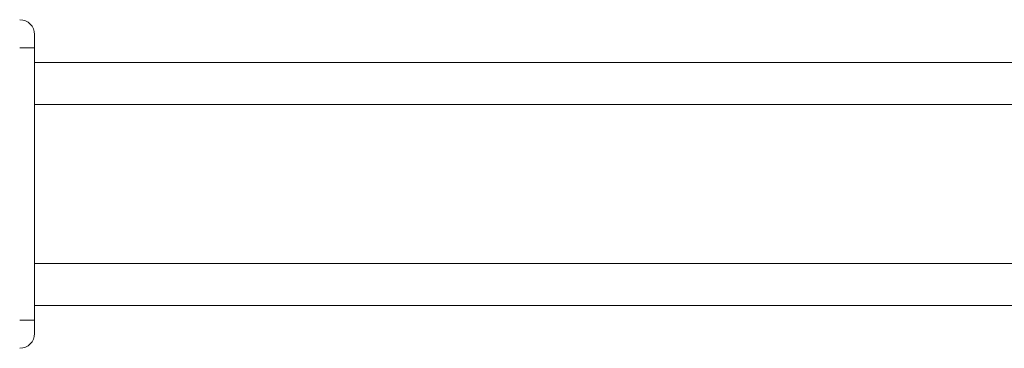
# Model space of a CAD drawing. Header units: millimetres. Extents: x -447 to 1924, y -61 to 422.
# Tile 18 of 65: x -63 to -10, y 391 to 409. Entities that reach past the tile are written whole.
import ezdxf

# ---------------------------------------------------------------- set-up
doc = ezdxf.new("R2010")
doc.units = ezdxf.units.MM

# ---------------------------------------------------------------- blocks, each defined once
blk = doc.blocks.new('Drawing View1')
at = {"color": 7, "linetype": 'Continuous', "lineweight": 18}
for p, q in [((142.221, -0.735), (142.221, -1.435)), ((142.221, -1.435), (141.421, -1.435)), ((142.221, -1.435), (142.221, -16.035)), ((294.221, -2.235), (142.221, -2.235)), ((142.221, -4.485), (294.221, -4.485)), ((142.221, -12.985), (294.221, -12.985)), ((142.221, -15.235), (294.221, -15.235)), ((142.221, -16.035), (141.421, -16.035)), ((142.221, -16.035), (142.221, -16.735))]:
    blk.add_line(p, q, dxfattribs=at)
for centre, start, end in [((141.421, -0.735), 0, 90), ((141.421, -16.735), 270, 0)]:
    blk.add_arc(centre, 0.8, start, end, dxfattribs=at)

msp = doc.modelspace()

# ---------------------------------------------------------------- block references
at = {"color": 7, "linetype": 'Continuous', "lineweight": 18}
msp.add_blockref('Drawing View1', (-204.512, 408.877), dxfattribs=at)

doc.saveas('drawing.dxf')
